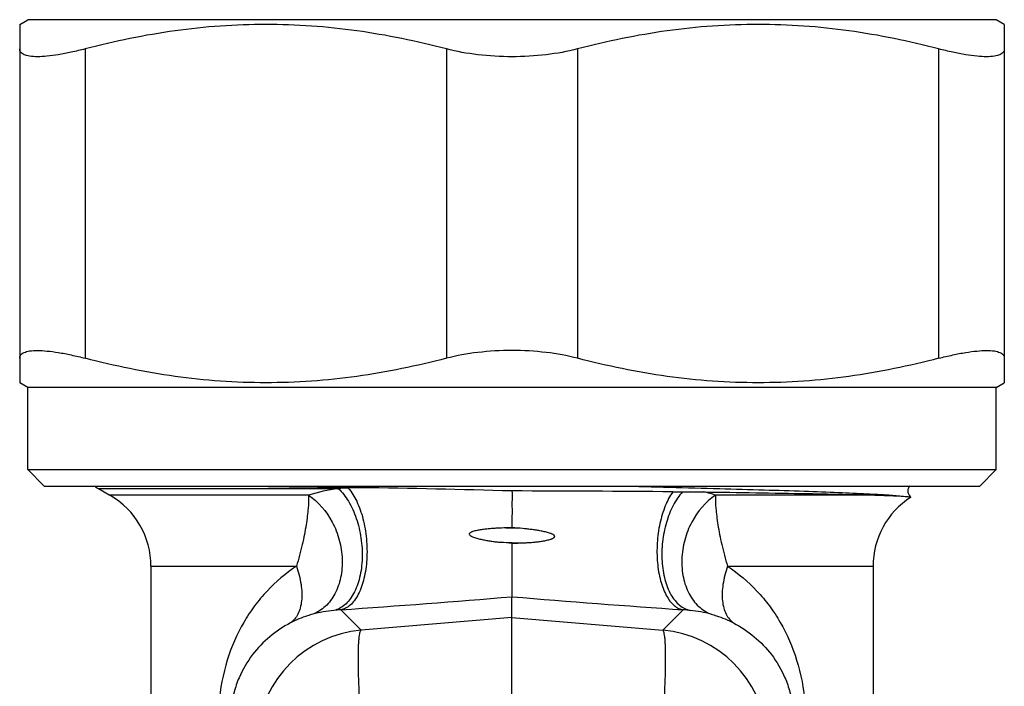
# Model space of a CAD drawing. Header units: millimetres. Extents: x 17747 to 112039, y -74980 to 446921.
# Tile 183 of 256: x 70793 to 70823, y -74477 to -74456. Entities that reach past the tile are written whole.
import ezdxf

# ---------------------------------------------------------------- set-up
doc = ezdxf.new("R2010")
doc.units = ezdxf.units.MM

msp = doc.modelspace()

# ---------------------------------------------------------------- linework, layer by layer
at = {"color": 0, "linetype": 'Continuous', "lineweight": -2}
for p, q in [((70792.753, -74456.504), (70793.003, -74456.359)), ((70822.503, -74456.359), (70793.004, -74456.359)), ((70822.753, -74456.504), (70822.503, -74456.359)), ((70792.753, -74456.504), (70792.753, -74467.415)), ((70822.753, -74456.504), (70822.753, -74467.415)), ((70794.753, -74457.248), (70794.753, -74466.671)), ((70805.753, -74457.248), (70805.753, -74466.671)), ((70809.753, -74457.248), (70809.753, -74466.671)), ((70820.753, -74457.248), (70820.753, -74466.671)), ((70793.003, -74467.559), (70792.753, -74467.415)), ((70822.503, -74467.559), (70822.753, -74467.415)), ((70822.503, -74467.559), (70793.003, -74467.559)), ((70793.003, -74470.059), (70793.003, -74467.559)), ((70822.503, -74470.059), (70822.503, -74467.559)), ((70793.003, -74470.059), (70822.503, -74470.059)), ((70793.503, -74470.559), (70793.003, -74470.059)), ((70822.003, -74470.559), (70822.503, -74470.059)), ((70793.503, -74470.559), (70822.003, -74470.559)), ((70795.153, -74470.637), (70802.458, -74470.637)), ((70795.153, -74470.637), (70795.503, -74470.839)), ((70803.117, -74470.609), (70802.766, -74470.621)), ((70801.55, -74470.839), (70795.503, -74470.839)), ((70818.924, -74470.839), (70813.957, -74470.839)), ((70807.753, -74471.827), (70807.568, -74471.833)), ((70807.568, -74471.833), (70807.934, -74471.842)), ((70807.934, -74471.842), (70807.753, -74471.827)), ((70807.411, -74472.273), (70808.115, -74472.289)), ((70807.753, -74472.307), (70808.115, -74472.289)), ((70807.753, -74472.307), (70807.753, -74473.931)), ((70796.753, -74473.004), (70801.186, -74473.004)), ((70796.753, -74473.004), (70796.753, -74480.088)), ((70814.321, -74473.004), (70818.753, -74473.004)), ((70818.753, -74473.004), (70818.753, -74480.088)), ((70807.753, -74474.561), (70807.753, -74473.931)), ((70803.159, -74474.951), (70802.535, -74474.329)), ((70812.348, -74474.951), (70812.972, -74474.329)), ((70807.753, -74474.561), (70803.159, -74474.951)), ((70807.753, -74474.561), (70812.348, -74474.951)), ((70807.753, -74477.44), (70807.753, -74474.561))]:
    msp.add_line(p, q, dxfattribs=at)
for centre, radius, start, end in [((70796.153, -74468.905), 2, 236.1899, 240), ((70816.057, -73452.869), 1017.822, 269.077874, 269.271525), ((70803.143, -74475.856), 5.264, 97.4733, 107.6139), ((70803.185, -74482.2), 11.586, 92.0737, 93.5946), ((70799.423, -74747.755), 277.17, 88.27765, 89.23641), ((70805.102, -75492.342), 1021.636, 89.576489, 89.851285), ((70813.14, -74406.067), 64.668, 269.56841, 269.83178), ((70812.375, -74475.819), 5.226, 72.3767, 76.4151), ((70794.253, -74473.004), 2.5, 0, 60), ((70821.253, -74473.004), 2.5, 122.7057, 180), ((70795.261, -74595.383), 123.708, 84.20428, 84.36357), ((70778.26, -74122.303), 352.862, 273.9447, 274.79458), ((70837.247, -74122.303), 352.862, 265.20542, 266.0553), ((70802.789, -74478.694), 4.372, 96.0629, 104.6468), ((70802.776, -74478.577), 4.255, 93.2581, 96.0612), ((70812.73, -74478.577), 4.255, 83.9388, 86.7419), ((70812.718, -74478.694), 4.372, 75.3532, 83.9371), ((70803.469, -74478.44), 3.503, 95.0702, 174.9331), ((70812.038, -74478.44), 3.503, 5.0669, 84.9298)]:
    msp.add_arc(centre, radius, start, end, dxfattribs=at)
for points, knots in [([(70805.753, -74457.248), (70804.854, -74457.014), (70803.487, -74456.732), (70801.642, -74456.537), (70800.253, -74456.487), (70798.865, -74456.537), (70797.02, -74456.732), (70795.653, -74457.014), (70794.753, -74457.248)], [0, 0, 0, 0, 0.250476, 0.375314, 0.5, 0.624686, 0.749524, 1, 1, 1, 1]), ([(70820.753, -74457.248), (70819.854, -74457.014), (70818.487, -74456.732), (70816.642, -74456.537), (70815.253, -74456.487), (70813.865, -74456.537), (70812.02, -74456.732), (70810.653, -74457.014), (70809.753, -74457.248)], [0, 0, 0, 0, 0.250476, 0.375314, 0.5, 0.624686, 0.749524, 1, 1, 1, 1]), ([(70794.753, -74457.248), (70794.611, -74457.285), (70794.337, -74457.351), (70793.947, -74457.426), (70793.602, -74457.473), (70793.31, -74457.491), (70793.102, -74457.481), (70792.968, -74457.455), (70792.891, -74457.429), (70792.83, -74457.395), (70792.785, -74457.354), (70792.759, -74457.303), (70792.753, -74457.266), (70792.753, -74457.248)], [0, 0, 0, 0, 0.207655, 0.39553, 0.55979, 0.697584, 0.807158, 0.851445, 0.889141, 0.92107, 0.948643, 0.974058, 1, 1, 1, 1]), ([(70807.753, -74457.486), (70807.406, -74457.486), (70806.732, -74457.448), (70806.068, -74457.33), (70805.753, -74457.248)], [0, 0, 0, 0, 0.517046, 1, 1, 1, 1]), ([(70809.753, -74457.248), (70809.439, -74457.33), (70808.774, -74457.448), (70808.101, -74457.486), (70807.753, -74457.486)], [0, 0, 0, 0, 0.482956, 1, 1, 1, 1]), ([(70822.753, -74457.248), (70822.753, -74457.266), (70822.748, -74457.303), (70822.721, -74457.354), (70822.677, -74457.395), (70822.616, -74457.429), (70822.539, -74457.455), (70822.405, -74457.481), (70822.197, -74457.491), (70821.905, -74457.473), (70821.56, -74457.426), (70821.17, -74457.351), (70820.896, -74457.285), (70820.753, -74457.248)], [0, 0, 0, 0, 0.025942, 0.051357, 0.07893, 0.110859, 0.148556, 0.192842, 0.302416, 0.44021, 0.60447, 0.792345, 1, 1, 1, 1]), ([(70792.753, -74466.671), (70792.753, -74466.652), (70792.759, -74466.615), (70792.785, -74466.565), (70792.83, -74466.523), (70792.891, -74466.489), (70792.968, -74466.464), (70793.102, -74466.437), (70793.31, -74466.428), (70793.602, -74466.446), (70793.947, -74466.492), (70794.337, -74466.568), (70794.611, -74466.634), (70794.753, -74466.671)], [0, 0, 0, 0, 0.025942, 0.051357, 0.07893, 0.110859, 0.148555, 0.192842, 0.302416, 0.44021, 0.60447, 0.792345, 1, 1, 1, 1]), ([(70807.753, -74466.432), (70807.406, -74466.432), (70806.732, -74466.47), (70806.068, -74466.589), (70805.753, -74466.671)], [0, 0, 0, 0, 0.517046, 1, 1, 1, 1]), ([(70809.753, -74466.671), (70809.439, -74466.589), (70808.774, -74466.47), (70808.101, -74466.432), (70807.753, -74466.432)], [0, 0, 0, 0, 0.482956, 1, 1, 1, 1]), ([(70820.753, -74466.671), (70820.896, -74466.634), (70821.17, -74466.568), (70821.56, -74466.492), (70821.905, -74466.446), (70822.197, -74466.428), (70822.405, -74466.437), (70822.539, -74466.464), (70822.616, -74466.489), (70822.677, -74466.523), (70822.721, -74466.565), (70822.748, -74466.615), (70822.753, -74466.652), (70822.753, -74466.671)], [0, 0, 0, 0, 0.207655, 0.39553, 0.55979, 0.697584, 0.807158, 0.851444, 0.889141, 0.92107, 0.948643, 0.974058, 1, 1, 1, 1]), ([(70805.753, -74466.671), (70804.854, -74466.904), (70803.487, -74467.186), (70801.642, -74467.382), (70800.253, -74467.431), (70798.865, -74467.382), (70797.02, -74467.186), (70795.653, -74466.904), (70794.753, -74466.671)], [0, 0, 0, 0, 0.250476, 0.375314, 0.5, 0.624686, 0.749524, 1, 1, 1, 1]), ([(70820.753, -74466.671), (70819.854, -74466.904), (70818.487, -74467.186), (70816.642, -74467.382), (70815.253, -74467.431), (70813.865, -74467.382), (70812.02, -74467.186), (70810.653, -74466.904), (70809.753, -74466.671)], [0, 0, 0, 0, 0.250476, 0.375314, 0.5, 0.624686, 0.749524, 1, 1, 1, 1]), ([(70802.458, -74470.637), (70802.581, -74470.748), (70802.8, -74471.036), (70803.031, -74471.552), (70803.17, -74472.144), (70803.206, -74472.755), (70803.135, -74473.332), (70802.984, -74473.758), (70802.811, -74474.028), (70802.667, -74474.182), (70802.505, -74474.292), (70802.386, -74474.334), (70802.327, -74474.346)], [0, 0, 0, 0, 0.117512, 0.252729, 0.398707, 0.546078, 0.685217, 0.808239, 0.862482, 0.911895, 0.957283, 1, 1, 1, 1]), ([(70802.766, -74470.621), (70802.87, -74470.741), (70803.051, -74471.044), (70803.232, -74471.571), (70803.333, -74472.17), (70803.345, -74472.784), (70803.265, -74473.356), (70803.123, -74473.776), (70802.964, -74474.039), (70802.835, -74474.186), (70802.692, -74474.287), (70802.586, -74474.322), (70802.535, -74474.329)], [0, 0, 0, 0, 0.115626, 0.252823, 0.403063, 0.555218, 0.697842, 0.821261, 0.874022, 0.920679, 0.962095, 1, 1, 1, 1]), ([(70807.753, -74470.709), (70807.754, -74470.794), (70807.753, -74471.017), (70807.754, -74471.39), (70807.753, -74471.678), (70807.753, -74471.827)], [0, 0, 0, 0, 0.22608, 0.600327, 1, 1, 1, 1]), ([(70811.043, -74470.559), (70812.056, -74470.584), (70813.522, -74470.621), (70815.393, -74470.674), (70816.601, -74470.713), (70817.644, -74470.751), (70818.504, -74470.789), (70819.165, -74470.826), (70819.537, -74470.854), (70819.687, -74470.872)], [0, 0, 0, 0, 0.351545, 0.508547, 0.649074, 0.77052, 0.870638, 0.947606, 1, 1, 1, 1]), ([(70812.653, -74470.734), (70812.56, -74470.866), (70812.4, -74471.181), (70812.244, -74471.71), (70812.165, -74472.294), (70812.17, -74472.881), (70812.259, -74473.422), (70812.402, -74473.815), (70812.558, -74474.06), (70812.684, -74474.195), (70812.822, -74474.289), (70812.923, -74474.322), (70812.972, -74474.329)], [0, 0, 0, 0, 0.122077, 0.262845, 0.413648, 0.564043, 0.703682, 0.824087, 0.875661, 0.921462, 0.962361, 1, 1, 1, 1]), ([(70812.951, -74470.735), (70812.839, -74470.859), (70812.641, -74471.159), (70812.438, -74471.679), (70812.342, -74472.16), (70812.315, -74472.559), (70812.321, -74472.945), (70812.389, -74473.393), (70812.541, -74473.794), (70812.712, -74474.047), (70812.852, -74474.192), (70813.009, -74474.295), (70813.123, -74474.335), (70813.18, -74474.346)], [0, 0, 0, 0, 0.122367, 0.260329, 0.406739, 0.480427, 0.552876, 0.689698, 0.810414, 0.863758, 0.912523, 0.95751, 1, 1, 1, 1]), ([(70812.951, -74470.735), (70813.005, -74470.736), (70813.222, -74470.736), (70813.44, -74470.737), (70813.602, -74470.74)], [0, 0, 0, 0, 0.252257, 1, 1, 1, 1]), ([(70813.602, -74470.74), (70814.653, -74470.754), (70816.112, -74470.776), (70817.886, -74470.811), (70818.609, -74470.829), (70818.924, -74470.839)], [0, 0, 0, 0, 0.592432, 0.822674, 1, 1, 1, 1]), ([(70819.868, -74470.558), (70819.848, -74470.584), (70819.814, -74470.644), (70819.812, -74470.733), (70819.83, -74470.8), (70819.857, -74470.851), (70819.885, -74470.881), (70819.903, -74470.897)], [0, 0, 0, 0, 0.254968, 0.541157, 0.680609, 0.806712, 1, 1, 1, 1]), ([(70801.55, -74470.839), (70801.557, -74470.97), (70801.55, -74471.183), (70801.517, -74471.484), (70801.479, -74471.751), (70801.428, -74472.041), (70801.363, -74472.35), (70801.284, -74472.674), (70801.222, -74472.893), (70801.186, -74473.004)], [0, 0, 0, 0, 0.178924, 0.289257, 0.412106, 0.546127, 0.689868, 0.841909, 1, 1, 1, 1]), ([(70801.55, -74470.839), (70801.857, -74471.035), (70802.236, -74471.491), (70802.511, -74472.199), (70802.6, -74472.778), (70802.558, -74473.341), (70802.386, -74473.842), (70802.093, -74474.239), (70801.823, -74474.411), (70801.683, -74474.464)], [0, 0, 0, 0, 0.25469, 0.3922, 0.529271, 0.660824, 0.783173, 0.895332, 1, 1, 1, 1]), ([(70813.957, -74470.839), (70813.65, -74471.035), (70813.27, -74471.491), (70812.996, -74472.199), (70812.907, -74472.778), (70812.949, -74473.341), (70813.121, -74473.842), (70813.414, -74474.239), (70813.684, -74474.411), (70813.824, -74474.464)], [0, 0, 0, 0, 0.25469, 0.3922, 0.529271, 0.660824, 0.783173, 0.895332, 1, 1, 1, 1]), ([(70813.957, -74470.839), (70813.95, -74470.97), (70813.957, -74471.183), (70813.99, -74471.484), (70814.028, -74471.751), (70814.079, -74472.041), (70814.144, -74472.35), (70814.223, -74472.674), (70814.285, -74472.893), (70814.321, -74473.004)], [0, 0, 0, 0, 0.178924, 0.289257, 0.412106, 0.546127, 0.689868, 0.841909, 1, 1, 1, 1]), ([(70818.924, -74470.839), (70819.074, -74470.843), (70819.328, -74470.852), (70819.583, -74470.864), (70819.687, -74470.872)], [0, 0, 0, 0, 0.588715, 1, 1, 1, 1]), ([(70819.687, -74470.872), (70819.717, -74470.874), (70819.769, -74470.877), (70819.828, -74470.883), (70819.864, -74470.887), (70819.883, -74470.89), (70819.895, -74470.893), (70819.901, -74470.895), (70819.903, -74470.896)], [0, 0, 0, 0, 0.410025, 0.713527, 0.825099, 0.909849, 0.967915, 1, 1, 1, 1]), ([(70819.903, -74470.896), (70819.904, -74470.897), (70819.905, -74470.898), (70819.903, -74470.9), (70819.903, -74470.9)], [0, 0, 0, 0, 0.467934, 1, 1, 1, 1]), ([(70807.568, -74471.833), (70807.477, -74471.836), (70807.34, -74471.842), (70807.158, -74471.854), (70807.023, -74471.866), (70806.91, -74471.878), (70806.821, -74471.89), (70806.754, -74471.901), (70806.687, -74471.913), (70806.621, -74471.928), (70806.567, -74471.943), (70806.525, -74471.958), (70806.494, -74471.972), (70806.47, -74471.988), (70806.454, -74472.004), (70806.447, -74472.027), (70806.459, -74472.05), (70806.476, -74472.064), (70806.495, -74472.078), (70806.519, -74472.091), (70806.56, -74472.11), (70806.613, -74472.13), (70806.678, -74472.149), (70806.743, -74472.167), (70806.809, -74472.182), (70806.897, -74472.201), (70807.008, -74472.221), (70807.142, -74472.241), (70807.276, -74472.259), (70807.366, -74472.268), (70807.411, -74472.273)], [0, 0, 0, 0, 0.12601, 0.188844, 0.251546, 0.314104, 0.345326, 0.376508, 0.407648, 0.438746, 0.469808, 0.485328, 0.500874, 0.516417, 0.524423, 0.532224, 0.547944, 0.555852, 0.563677, 0.579251, 0.594816, 0.62589, 0.656952, 0.68802, 0.719102, 0.750204, 0.812479, 0.874866, 0.937372, 1, 1, 1, 1]), ([(70808.115, -74472.289), (70808.16, -74472.287), (70808.25, -74472.282), (70808.384, -74472.272), (70808.518, -74472.259), (70808.628, -74472.244), (70808.717, -74472.23), (70808.782, -74472.218), (70808.847, -74472.203), (70808.901, -74472.189), (70808.943, -74472.175), (70808.975, -74472.163), (70809.005, -74472.149), (70809.029, -74472.134), (70809.045, -74472.118), (70809.054, -74472.103), (70809.055, -74472.085), (70809.046, -74472.069), (70809.035, -74472.057), (70809.017, -74472.043), (70808.992, -74472.029), (70808.962, -74472.015), (70808.92, -74471.999), (70808.867, -74471.982), (70808.802, -74471.965), (70808.737, -74471.949), (70808.671, -74471.936), (70808.583, -74471.919), (70808.472, -74471.901), (70808.338, -74471.883), (70808.159, -74471.862), (70808.024, -74471.849), (70807.934, -74471.842)], [0, 0, 0, 0, 0.062643, 0.125147, 0.187508, 0.249725, 0.280782, 0.311806, 0.342801, 0.373774, 0.389259, 0.40475, 0.420265, 0.43576, 0.443746, 0.451965, 0.45968, 0.467644, 0.475818, 0.483638, 0.499156, 0.514748, 0.530295, 0.561401, 0.592525, 0.623677, 0.654861, 0.686079, 0.748614, 0.811281, 0.874075, 1, 1, 1, 1]), ([(70801.186, -74473.004), (70800.858, -74473.216), (70800.404, -74473.6), (70799.9, -74474.206), (70799.453, -74474.888), (70799.024, -74475.872), (70798.862, -74476.73), (70798.827, -74477.176)], [0, 0, 0, 0, 0.236383, 0.355525, 0.47665, 0.72911, 1, 1, 1, 1]), ([(70801.186, -74473.004), (70801.249, -74473.183), (70801.34, -74473.531), (70801.362, -74473.966), (70801.308, -74474.269), (70801.238, -74474.459), (70801.137, -74474.615), (70801.049, -74474.696), (70801.002, -74474.728)], [0, 0, 0, 0, 0.309191, 0.581134, 0.700406, 0.808646, 0.907521, 1, 1, 1, 1]), ([(70814.321, -74473.004), (70814.258, -74473.183), (70814.167, -74473.531), (70814.145, -74473.966), (70814.199, -74474.269), (70814.269, -74474.459), (70814.37, -74474.615), (70814.458, -74474.696), (70814.505, -74474.728)], [0, 0, 0, 0, 0.309191, 0.581134, 0.700406, 0.808646, 0.907521, 1, 1, 1, 1]), ([(70814.321, -74473.004), (70814.648, -74473.216), (70815.103, -74473.6), (70815.607, -74474.206), (70816.054, -74474.888), (70816.482, -74475.872), (70816.645, -74476.73), (70816.68, -74477.176)], [0, 0, 0, 0, 0.236383, 0.355525, 0.47665, 0.72911, 1, 1, 1, 1]), ([(70801.683, -74474.464), (70801.631, -74474.478), (70801.397, -74474.546), (70801.17, -74474.639), (70801.002, -74474.728)], [0, 0, 0, 0, 0.223137, 1, 1, 1, 1]), ([(70813.824, -74474.464), (70813.876, -74474.478), (70814.11, -74474.546), (70814.337, -74474.639), (70814.505, -74474.728)], [0, 0, 0, 0, 0.223137, 1, 1, 1, 1]), ([(70801.002, -74474.728), (70800.779, -74474.845), (70800.356, -74475.127), (70799.813, -74475.69), (70799.465, -74476.283), (70799.269, -74476.853), (70799.212, -74477.178), (70799.196, -74477.35)], [0, 0, 0, 0, 0.227856, 0.45619, 0.703057, 0.843391, 1, 1, 1, 1]), ([(70803.159, -74477.83), (70803.146, -74477.64), (70803.122, -74477.271), (70803.094, -74476.74), (70803.077, -74476.256), (70803.071, -74475.836), (70803.075, -74475.53), (70803.084, -74475.325), (70803.093, -74475.204), (70803.105, -74475.107), (70803.119, -74475.032), (70803.135, -74474.982), (70803.15, -74474.956), (70803.159, -74474.951)], [0, 0, 0, 0, 0.197448, 0.383206, 0.551789, 0.698562, 0.819359, 0.86896, 0.910905, 0.944973, 0.971014, 0.989114, 1, 1, 1, 1]), ([(70812.348, -74477.83), (70812.361, -74477.64), (70812.385, -74477.271), (70812.413, -74476.74), (70812.43, -74476.256), (70812.436, -74475.836), (70812.432, -74475.53), (70812.423, -74475.325), (70812.414, -74475.204), (70812.402, -74475.107), (70812.388, -74475.032), (70812.372, -74474.982), (70812.357, -74474.956), (70812.348, -74474.951)], [0, 0, 0, 0, 0.197448, 0.383206, 0.551789, 0.698562, 0.819359, 0.86896, 0.910905, 0.944973, 0.971014, 0.989114, 1, 1, 1, 1]), ([(70814.505, -74474.728), (70814.727, -74474.845), (70815.15, -74475.127), (70815.694, -74475.69), (70816.042, -74476.283), (70816.238, -74476.853), (70816.295, -74477.178), (70816.311, -74477.35)], [0, 0, 0, 0, 0.227856, 0.45619, 0.703057, 0.843391, 1, 1, 1, 1])]:
    msp.add_open_spline(points, degree=3, knots=knots, dxfattribs=at)

doc.saveas('drawing.dxf')
